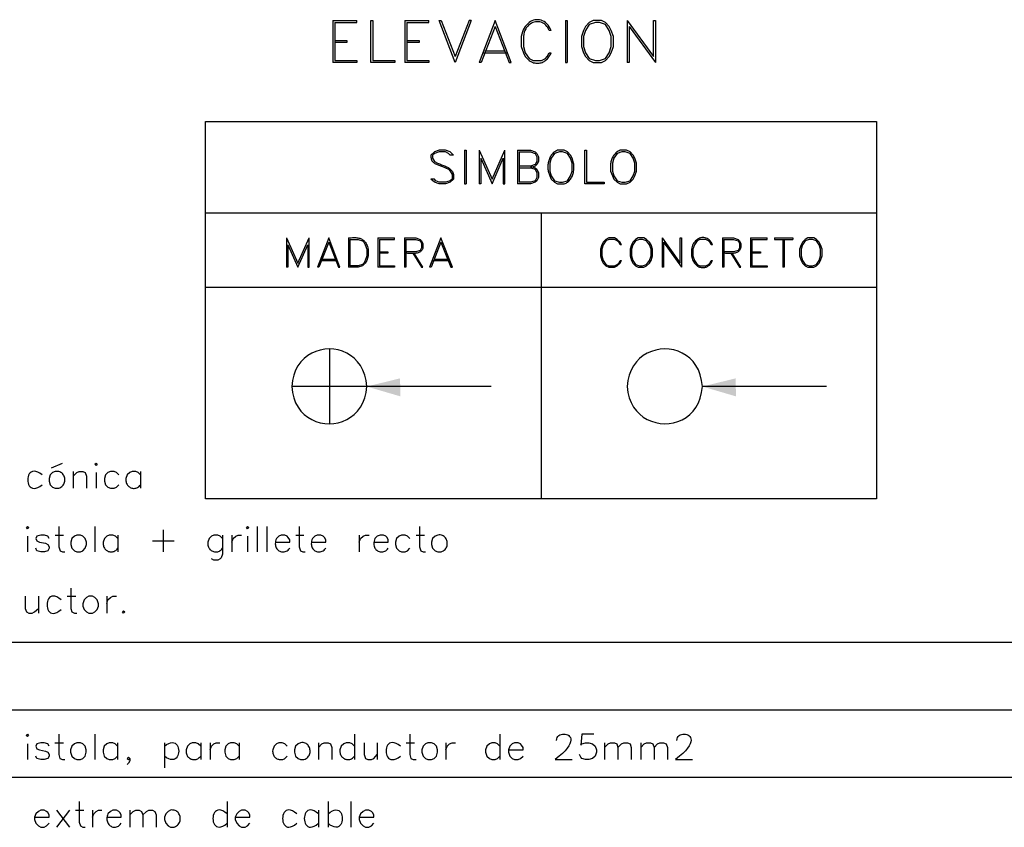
# Model space of a CAD drawing. Header units: millimetres. Extents: x 7 to 3083, y -677 to 294.
# Tile 118 of 256: x 719 to 781, y 93 to 144. Entities that reach past the tile are written whole.
import ezdxf

# ---------------------------------------------------------------- set-up
doc = ezdxf.new("R2010")
doc.units = ezdxf.units.MM
for name, color, linetype, lineweight in [('DGE_CONTORNOS', 7, 'Continuous', 0), ('DGE_DATOS', 7, 'Continuous', 0), ('DGE_RELLENO', 7, 'Continuous', 0)]:
    doc.layers.add(name, color=color, linetype=linetype, lineweight=lineweight)

# ---------------------------------------------------------------- blocks, each defined once
blk = doc.blocks.new('DGE_BT_003')
at = {"layer": 'DGE_RELLENO', "true_color": 0x000000}
for points in [[(102.9758, 121.4402), (102.997, 120.3184), (100.9015, 120.9322)], [(123.8885, 121.4402), (123.9097, 120.3184), (121.8142, 120.9322)]]:
    blk.add_hatch(color=18, dxfattribs=at).paths.add_polyline_path(points, flags=0)
at = {"layer": 'DGE_CONTORNOS', "lineweight": 25}
for points in [[(98.7848, 143.7287), (98.7848, 141.1041)], [(98.7848, 143.7287), (100.2877, 143.7287)], [(98.9118, 143.6017), (100.2877, 143.6017), (100.2877, 143.7287)], [(98.9118, 143.6017), (98.9118, 141.2311)], [(101.1555, 141.1041), (101.1555, 143.7287), (101.2825, 143.7287), (101.2825, 141.2311), (102.6583, 141.2311), (102.6583, 141.1041), (101.1555, 141.1041)], [(103.2722, 143.7287), (103.2722, 141.1041)], [(103.2722, 143.7287), (104.775, 143.7287)], [(103.3992, 143.6017), (104.775, 143.6017), (104.775, 143.7287)], [(103.3992, 143.6017), (103.3992, 141.2311)], [(106.4048, 141.1041), (105.41, 143.7287), (105.537, 143.7287), (106.4048, 141.4851)], [(107.3997, 143.7287), (107.2727, 143.7287), (106.4048, 141.4851)], [(107.3997, 143.7287), (106.4048, 141.1041)], [(108.9025, 143.7287), (107.9077, 141.1041)], [(108.9025, 143.3477), (109.7703, 141.1041), (109.8973, 141.1041), (108.9025, 143.7287)], [(112.395, 143.0937), (112.3374, 143.2198), (112.2723, 143.3327), (112.2006, 143.4323), (112.123, 143.519), (112.0403, 143.5928), (111.9532, 143.6538), (111.8627, 143.7022), (111.7693, 143.7382), (111.674, 143.7619), (111.5774, 143.7733), (111.4804, 143.7728), (111.3838, 143.7603), (111.2882, 143.7361), (111.1945, 143.7003), (111.1035, 143.653), (111.016, 143.5944), (110.9326, 143.5245), (110.8542, 143.4436), (110.7816, 143.3518), (110.7156, 143.2492), (110.6569, 143.136), (110.6062, 143.0123), (110.5645, 142.8782), (110.5323, 142.7339), (110.5323, 142.0989), (110.6593, 141.7179), (110.7652, 141.4851), (111.0192, 141.2311), (111.0888, 141.1878), (111.1585, 141.1513), (111.2282, 141.1213), (111.2977, 141.0976), (111.3669, 141.0801), (111.4355, 141.0687), (111.5035, 141.0632), (111.5706, 141.0634), (111.6367, 141.0691), (111.7016, 141.0803), (111.7652, 141.0968), (111.8273, 141.1183), (111.8878, 141.1448), (111.9463, 141.1761), (112.0029, 141.2121), (112.0574, 141.2525), (112.1094, 141.2972), (112.159, 141.346), (112.206, 141.3989), (112.2501, 141.4557), (112.2912, 141.5161), (112.3292, 141.58), (112.3638, 141.6473), (112.395, 141.7179)], [(112.395, 143.0937), (112.268, 143.0937), (112.2312, 143.1921), (112.1852, 143.2811), (112.1309, 143.3606), (112.0693, 143.4306), (112.0012, 143.4911), (111.9275, 143.542), (111.8492, 143.5831), (111.767, 143.6145), (111.6819, 143.636), (111.5947, 143.6477), (111.5064, 143.6494), (111.4179, 143.641), (111.33, 143.6226), (111.2436, 143.5939), (111.1596, 143.5551), (111.079, 143.5059), (111.0025, 143.4464), (110.9311, 143.3764), (110.8657, 143.296), (110.8072, 143.205), (110.7564, 143.1033), (110.7142, 142.991), (110.6815, 142.8678), (110.6593, 142.7339), (110.6593, 142.0989), (110.7652, 141.7179), (111.0192, 141.3581), (111.2732, 141.2311), (111.7812, 141.2311), (112.0352, 141.3581), (112.141, 141.4851), (112.268, 141.7179), (112.395, 141.7179)], [(113.284, 143.7287), (113.284, 141.1041), (113.3898, 141.1041)], [(113.284, 143.7287), (113.3898, 143.7287), (113.3898, 141.1041)], [(115.0197, 143.7287), (114.7657, 143.6017), (114.5328, 143.3477), (114.4058, 143.0937), (114.2788, 142.7339), (114.2788, 142.0989), (114.4058, 141.7179), (114.5328, 141.4851), (114.7657, 141.2311), (115.0197, 141.1041), (115.5277, 141.1041), (115.7817, 141.2311), (116.0145, 141.4851), (116.1415, 141.7179), (116.2685, 142.0989), (116.2685, 142.7339), (116.1415, 143.0937), (116.0145, 143.3477), (115.7817, 143.6017), (115.5277, 143.7287), (115.0197, 143.7287)], [(115.1467, 143.6017), (114.7657, 143.4747), (114.5328, 143.0937), (114.4058, 142.7339), (114.4058, 142.0989), (114.5328, 141.7179), (114.7657, 141.3581), (115.1467, 141.2311), (115.4007, 141.2311), (115.7817, 141.3581), (116.0145, 141.7179), (116.1415, 142.0989), (116.1415, 142.7339), (116.0145, 143.0937), (115.7817, 143.4747), (115.4007, 143.6017), (115.1467, 143.6017)], [(117.1363, 143.7287), (117.1363, 141.1041)], [(117.1363, 143.7287), (118.7662, 141.4851), (118.7662, 143.7287), (118.8932, 143.7287), (118.8932, 141.1041)], [(108.9025, 143.3477), (108.0347, 141.1041), (107.9077, 141.1041)], [(117.2633, 143.3477), (117.2633, 141.1041), (117.1363, 141.1041)], [(117.2633, 143.3477), (118.8932, 141.1041)], [(98.9118, 142.4799), (99.6527, 142.4799), (99.6527, 142.3529), (98.9118, 142.3529)], [(103.3992, 142.4799), (104.1612, 142.4799), (104.1612, 142.3529), (103.3992, 142.3529)], [(108.2675, 141.8449), (109.5163, 141.8449)], [(98.9118, 141.2311), (100.2877, 141.2311), (100.2877, 141.1041), (98.7848, 141.1041)], [(103.3992, 141.2311), (104.775, 141.2311), (104.775, 141.1041), (103.2722, 141.1041)], [(108.1617, 141.7179), (109.6433, 141.7179)], [(90.8473, 137.4422), (132.6727, 137.4422), (132.6727, 113.9472), (90.8473, 113.9472), (90.8473, 137.4422)], [(106.299, 135.3467), (106.1085, 135.5372), (105.8122, 135.6431), (105.41, 135.6431), (105.1137, 135.5372), (104.902, 135.3467), (104.897, 135.2736), (104.8986, 135.2068), (104.9065, 135.1459), (104.9202, 135.0907), (104.9393, 135.0406), (104.9635, 134.9952), (104.9924, 134.9543), (105.0255, 134.9173), (105.0625, 134.8839), (105.1029, 134.8536), (105.1464, 134.8262), (105.1926, 134.8012), (105.2411, 134.7781), (105.2915, 134.7566), (105.3434, 134.7364), (105.3964, 134.7169), (105.45, 134.6978), (105.504, 134.6788), (105.5579, 134.6593), (105.6113, 134.6391), (105.6638, 134.6177), (105.7151, 134.5947), (105.7647, 134.5697), (105.8122, 134.5424), (106.0027, 134.4577), (106.1085, 134.3519), (106.2143, 134.1402), (106.2143, 133.8439), (106.1085, 133.7381), (105.8122, 133.6534), (105.41, 133.6534), (105.1983, 133.7381), (105.1137, 133.8439), (104.902, 133.8439)], [(106.9975, 135.6431), (106.9975, 133.5476), (107.1033, 133.5476)], [(106.9975, 135.6431), (107.1033, 135.6431), (107.1033, 133.5476)], [(107.9077, 135.6431), (107.9077, 133.5476)], [(107.9077, 135.6431), (108.712, 133.8439), (109.4952, 135.6431)], [(108.712, 133.5476), (109.4105, 135.1562), (109.4105, 133.5476), (109.4952, 133.5476), (109.4952, 135.6431)], [(110.2995, 135.6431), (110.2995, 133.5476)], [(110.2995, 135.6431), (111.1038, 135.6431), (111.4002, 135.5372), (111.506, 135.4526), (111.6118, 135.2409), (111.6118, 134.9446), (111.506, 134.7541), (111.4002, 134.6482), (111.1038, 134.5424)], [(112.7972, 135.6431), (112.7344, 135.6171), (112.6755, 135.587), (112.6203, 135.553), (112.5687, 135.5153), (112.5208, 135.4741), (112.4764, 135.4297), (112.4354, 135.3823), (112.3978, 135.3322), (112.3636, 135.2796), (112.3326, 135.2247), (112.3048, 135.1678), (112.2802, 135.1091), (112.2586, 135.0489), (112.24, 134.9873), (112.2243, 134.9247), (112.2116, 134.8612), (112.2016, 134.7972), (112.1943, 134.7327), (112.1897, 134.6682), (112.1877, 134.6037), (112.1883, 134.5396), (112.1913, 134.4762), (112.1967, 134.4135), (112.2045, 134.3519), (112.3103, 134.0556), (112.395, 133.8439), (112.6067, 133.6534), (112.7972, 133.5476), (113.1993, 133.5476), (113.2623, 133.5697), (113.3215, 133.5968), (113.377, 133.6287), (113.4288, 133.665), (113.477, 133.7053), (113.5217, 133.7495), (113.5629, 133.7971), (113.6006, 133.848), (113.6351, 133.9016), (113.6662, 133.9579), (113.6941, 134.0163), (113.7188, 134.0767), (113.7405, 134.1387), (113.7591, 134.202), (113.7747, 134.2664), (113.7875, 134.3314), (113.7973, 134.3967), (113.8044, 134.4622), (113.8088, 134.5273), (113.8105, 134.592), (113.8096, 134.6557), (113.8062, 134.7183), (113.8003, 134.7794), (113.792, 134.8387), (113.7073, 135.1562), (113.6015, 135.3467), (113.411, 135.5372), (113.1993, 135.6431), (112.7972, 135.6431)], [(114.4905, 133.5476), (114.4905, 135.6431), (114.5963, 135.6431), (114.5963, 133.6534), (115.697, 133.6534), (115.697, 133.5476), (114.4905, 133.5476)], [(116.6918, 135.6431), (116.6291, 135.6171), (116.5702, 135.587), (116.515, 135.553), (116.4634, 135.5153), (116.4155, 135.4741), (116.371, 135.4298), (116.3301, 135.3824), (116.2925, 135.3323), (116.2582, 135.2797), (116.2273, 135.2248), (116.1995, 135.1679), (116.1748, 135.1093), (116.1533, 135.049), (116.1347, 134.9875), (116.119, 134.9248), (116.1062, 134.8614), (116.0962, 134.7973), (116.089, 134.7329), (116.0844, 134.6683), (116.0824, 134.6039), (116.083, 134.5397), (116.086, 134.4762), (116.0914, 134.4135), (116.0992, 134.3519), (116.205, 134.0556), (116.2897, 133.8439), (116.5013, 133.6534), (116.6918, 133.5476), (117.094, 133.5476), (117.3057, 133.6534), (117.4962, 133.8439), (117.602, 134.0556), (117.7078, 134.3519), (117.7078, 134.8387), (117.602, 135.1562), (117.4962, 135.3467), (117.3057, 135.5372), (117.094, 135.6431), (116.6918, 135.6431)], [(106.299, 135.3467), (106.1085, 135.3467), (106.0027, 135.4526), (105.8122, 135.5372), (105.41, 135.5372), (105.1137, 135.4526), (105.0078, 135.3467), (105.0078, 135.1562), (105.1137, 134.9446), (105.3042, 134.8387), (105.3665, 134.8154), (105.4298, 134.7925), (105.4936, 134.7698), (105.5576, 134.7469), (105.6214, 134.7237), (105.6846, 134.6997), (105.7469, 134.6748), (105.8079, 134.6487), (105.8671, 134.6211), (105.9243, 134.5917), (105.979, 134.5603), (106.031, 134.5266), (106.0797, 134.4904), (106.1249, 134.4513), (106.1662, 134.409), (106.2031, 134.3634), (106.2354, 134.3141), (106.2626, 134.2609), (106.2844, 134.2035), (106.3004, 134.1416), (106.3103, 134.075), (106.3135, 134.0033), (106.3099, 133.9264), (106.299, 133.8439), (106.1085, 133.6534), (105.8122, 133.5476), (105.41, 133.5476), (105.1137, 133.6534), (104.902, 133.8439)], [(108.0135, 135.1562), (108.0135, 133.5476), (107.9077, 133.5476)], [(108.0135, 135.1562), (108.712, 133.5476)], [(110.4053, 135.5372), (110.4053, 133.6534)], [(110.4053, 135.5372), (111.1038, 135.5372), (111.4002, 135.4526), (111.506, 135.2409), (111.506, 134.9446), (111.4002, 134.7541), (111.1038, 134.6482), (110.4053, 134.6482)], [(112.903, 135.5372), (112.6067, 135.4526), (112.395, 135.1562), (112.3103, 134.8387), (112.3103, 134.3519), (112.395, 134.0556), (112.6067, 133.7381), (112.903, 133.6534), (113.0935, 133.6534), (113.411, 133.7381), (113.6015, 134.0556), (113.7073, 134.3519), (113.7073, 134.8387), (113.6015, 135.1562), (113.411, 135.4526), (113.0935, 135.5372), (112.903, 135.5372)], [(116.7977, 135.5372), (116.5013, 135.4526), (116.2897, 135.1562), (116.205, 134.8387), (116.205, 134.3519), (116.2897, 134.0556), (116.5013, 133.7381), (116.7977, 133.6534), (117.0093, 133.6534), (117.3057, 133.7381), (117.4962, 134.0556), (117.602, 134.3519), (117.602, 134.8387), (117.4962, 135.1562), (117.3057, 135.4526), (117.0093, 135.5372), (116.7977, 135.5372)], [(111.1038, 134.6482), (111.4002, 134.5424), (111.506, 134.4577), (111.6118, 134.2461), (111.6118, 133.9497), (111.506, 133.7381), (111.4002, 133.6534), (111.1038, 133.5476), (110.2995, 133.5476)], [(110.4053, 134.5424), (111.1038, 134.5424), (111.4002, 134.4577), (111.506, 134.2461), (111.506, 133.9497), (111.4002, 133.7381), (111.1038, 133.6534), (110.4053, 133.6534)], [(90.8473, 131.7484), (132.6727, 131.7484)], [(111.76, 131.7484), (111.76, 113.9472)], [(95.9062, 130.1821), (95.9062, 128.3617)], [(95.9062, 130.1821), (96.6047, 128.6157), (97.3032, 130.1821)], [(96.6047, 128.3617), (97.2185, 129.7587), (97.2185, 128.3617), (97.3032, 128.3617), (97.3032, 130.1821)], [(98.5308, 130.1821), (97.8323, 128.3617)], [(98.5308, 129.9281), (99.1447, 128.3617), (99.2293, 128.3617), (98.5308, 130.1821)], [(99.7585, 130.1821), (99.843, 130.1906), (99.9244, 130.1973), (100.0026, 130.202), (100.0777, 130.2045), (100.1497, 130.2047), (100.2187, 130.2022), (100.2847, 130.1969), (100.3478, 130.1886), (100.4079, 130.1772), (100.4652, 130.1623), (100.5197, 130.1438), (100.5713, 130.1215), (100.6202, 130.0952), (100.6663, 130.0646), (100.7098, 130.0297), (100.7506, 129.9901), (100.7888, 129.9458), (100.8244, 129.8964), (100.8575, 129.8418), (100.8881, 129.7818), (100.9162, 129.7162), (100.9419, 129.6447), (100.9652, 129.5673), (100.9862, 129.4836), (100.9862, 129.0602), (100.9015, 128.7851), (100.7957, 128.6157), (100.6263, 128.4464), (100.3723, 128.3617), (99.7585, 128.3617)], [(99.7585, 130.1821), (99.7585, 128.3617)], [(99.8432, 130.0974), (99.8432, 128.4464)], [(99.8432, 130.0974), (100.3723, 130.0974), (100.6263, 130.0127), (100.711, 129.9281), (100.7957, 129.7587), (100.9015, 129.4836), (100.9015, 129.0602), (100.7957, 128.7851), (100.711, 128.6157), (100.6263, 128.5311), (100.3723, 128.4464), (99.8432, 128.4464)], [(101.6, 130.1821), (101.6, 128.3617)], [(101.6, 130.1821), (102.6372, 130.1821)], [(101.6847, 130.0974), (102.6372, 130.0974), (102.6372, 130.1821)], [(101.6847, 130.0974), (101.6847, 128.4464)], [(103.251, 130.1821), (103.251, 128.3617)], [(103.251, 130.1821), (103.9495, 130.1821), (104.2247, 130.0974), (104.3093, 130.0127), (104.394, 129.8434), (104.4034, 129.7583), (104.4052, 129.681), (104.3999, 129.6112), (104.3879, 129.5486), (104.3694, 129.4927), (104.3451, 129.4432), (104.3151, 129.3998), (104.28, 129.362), (104.2401, 129.3295), (104.1958, 129.3019), (104.1476, 129.2789), (104.0957, 129.2601), (104.0406, 129.2452), (103.9827, 129.2337), (103.9224, 129.2253), (103.8601, 129.2197), (103.7961, 129.2164), (103.7309, 129.2152), (103.6648, 129.2156), (103.5983, 129.2173), (103.5318, 129.2199), (103.4655, 129.223), (103.4, 129.2264), (103.3357, 129.2296)], [(103.3357, 130.0974), (103.3357, 128.3617), (103.251, 128.3617)], [(103.3357, 130.0974), (103.9495, 130.0974), (104.2247, 130.0127), (104.3093, 129.8434), (104.3093, 129.5682), (104.2247, 129.3989), (103.9495, 129.3142), (103.3357, 129.3142)], [(105.5158, 130.1821), (104.8173, 128.3617)], [(105.5158, 129.9281), (106.1297, 128.3617), (106.2355, 128.3617), (105.5158, 130.1821)], [(116.7765, 129.7587), (116.6918, 129.9281), (116.5013, 130.0974), (116.332, 130.1821), (115.9933, 130.1821), (115.8028, 130.0974), (115.6335, 129.9281), (115.5488, 129.7587), (115.4642, 129.4836), (115.4642, 129.0602), (115.5488, 128.7851), (115.6335, 128.6157), (115.8028, 128.4464), (115.9933, 128.3617), (116.332, 128.3617), (116.5013, 128.4464), (116.6918, 128.6157), (116.7765, 128.7851)], [(116.7765, 129.7587), (116.6918, 129.7587), (116.6072, 129.9281), (116.5013, 130.0127), (116.332, 130.0974), (115.9933, 130.0974), (115.8028, 130.0127), (115.6335, 129.7587), (115.5488, 129.4836), (115.5488, 129.0602), (115.6335, 128.7851), (115.8028, 128.5311), (115.9933, 128.4464), (116.332, 128.4464), (116.5013, 128.5311), (116.6072, 128.6157), (116.6918, 128.7851), (116.7765, 128.7851)], [(117.8137, 130.1821), (117.6443, 130.0974), (117.475, 129.9281), (117.3903, 129.7587), (117.3057, 129.4836), (117.3057, 129.0602), (117.3903, 128.7851), (117.475, 128.6157), (117.6443, 128.4464), (117.8137, 128.3617), (118.1735, 128.3617), (118.3428, 128.4464), (118.5122, 128.6157), (118.618, 128.7851), (118.7027, 129.0602), (118.7027, 129.4836), (118.618, 129.7587), (118.5122, 129.9281), (118.3428, 130.0974), (118.1735, 130.1821), (117.8137, 130.1821)], [(117.8983, 130.0974), (117.6443, 130.0127), (117.475, 129.7587), (117.3903, 129.4836), (117.3903, 129.0602), (117.475, 128.7851), (117.6443, 128.5311), (117.8983, 128.4464), (118.0888, 128.4464), (118.3428, 128.5311), (118.5122, 128.7851), (118.618, 129.0602), (118.618, 129.4836), (118.5122, 129.7587), (118.3428, 130.0127), (118.0888, 130.0974), (117.8983, 130.0974)], [(119.3165, 130.1821), (119.3165, 128.3617)], [(119.3165, 130.1821), (120.4383, 128.6157), (120.4383, 130.1821), (120.523, 130.1821), (120.523, 128.3617)], [(122.4492, 129.7587), (122.405, 129.8502), (122.3557, 129.9307), (122.3018, 130.0003), (122.2439, 130.0595), (122.1826, 130.1084), (122.1185, 130.1475), (122.0521, 130.1769), (121.984, 130.197), (121.9148, 130.208), (121.8451, 130.2102), (121.7754, 130.204), (121.7064, 130.1896), (121.6385, 130.1673), (121.5725, 130.1374), (121.5088, 130.1002), (121.448, 130.0559), (121.3907, 130.0049), (121.3376, 129.9475), (121.2891, 129.8839), (121.2458, 129.8144), (121.2084, 129.7394), (121.1774, 129.659), (121.1533, 129.5736), (121.1368, 129.4836), (121.1368, 129.0602), (121.2215, 128.7851), (121.3273, 128.6157), (121.4967, 128.4464), (121.5423, 128.4171), (121.5888, 128.3924), (121.6359, 128.3721), (121.6834, 128.3563), (121.7313, 128.3447), (121.7792, 128.3373), (121.827, 128.3339), (121.8746, 128.3344), (121.9217, 128.3388), (121.9682, 128.3469), (122.0139, 128.3585), (122.0585, 128.3736), (122.102, 128.3921), (122.1441, 128.4138), (122.1846, 128.4387), (122.2234, 128.4666), (122.2603, 128.4974), (122.295, 128.531), (122.3275, 128.5673), (122.3575, 128.6062), (122.3849, 128.6475), (122.4094, 128.6911), (122.4309, 128.737), (122.4492, 128.7851)], [(122.4492, 129.7587), (122.3645, 129.7587), (122.2798, 129.9281), (122.1952, 130.0127), (122.0258, 130.0974), (121.666, 130.0974), (121.4967, 130.0127), (121.3273, 129.7587), (121.2215, 129.4836), (121.2215, 129.0602), (121.3273, 128.7851), (121.4967, 128.5311), (121.666, 128.4464), (122.0258, 128.4464), (122.1952, 128.5311), (122.2798, 128.6157), (122.3645, 128.7851), (122.4492, 128.7851)], [(123.063, 130.1821), (123.063, 128.3617)], [(123.063, 130.1821), (123.7615, 130.1821), (124.0367, 130.0974), (124.1213, 130.0127), (124.206, 129.8434), (124.2154, 129.7583), (124.2172, 129.681), (124.2119, 129.6112), (124.1998, 129.5486), (124.1814, 129.4927), (124.1571, 129.4432), (124.1271, 129.3998), (124.092, 129.362), (124.0521, 129.3295), (124.0078, 129.3019), (123.9596, 129.2789), (123.9077, 129.2601), (123.8526, 129.2452), (123.7947, 129.2337), (123.7344, 129.2253), (123.672, 129.2197), (123.6081, 129.2164), (123.5429, 129.2152), (123.4768, 129.2156), (123.4103, 129.2173), (123.3437, 129.2199), (123.2775, 129.223), (123.212, 129.2264), (123.1477, 129.2296)], [(123.1477, 130.0974), (123.1477, 128.3617), (123.063, 128.3617)], [(123.1477, 130.0974), (123.7615, 130.0974), (124.0367, 130.0127), (124.1213, 129.8434), (124.1213, 129.5682), (124.0367, 129.3989), (123.7615, 129.3142), (123.1477, 129.3142)], [(124.8198, 130.1821), (124.8198, 128.3617)], [(124.8198, 130.1821), (125.857, 130.1821)], [(124.9045, 130.0974), (125.857, 130.0974), (125.857, 130.1821)], [(124.9045, 130.0974), (124.9045, 128.4464)], [(126.3015, 130.1821), (127.4445, 130.1821), (127.4445, 130.0974)], [(126.3015, 130.1821), (126.3015, 130.0974), (127.4445, 130.0974)], [(126.8307, 130.0974), (126.8307, 128.3617)], [(126.9153, 130.0974), (126.9153, 128.3617), (126.8307, 128.3617)], [(128.397, 130.1821), (128.2277, 130.0974), (128.0583, 129.9281), (127.9737, 129.7587), (127.8678, 129.4836), (127.8678, 129.0602), (127.9737, 128.7851), (128.0583, 128.6157), (128.2277, 128.4464), (128.397, 128.3617), (128.7568, 128.3617), (128.9262, 128.4464), (129.0955, 128.6157), (129.1802, 128.7851), (129.286, 129.0602), (129.286, 129.4836), (129.1802, 129.7587), (129.0955, 129.9281), (128.9262, 130.0974), (128.7568, 130.1821), (128.397, 130.1821)], [(128.4817, 130.0974), (128.2277, 130.0127), (128.0583, 129.7587), (127.9737, 129.4836), (127.9737, 129.0602), (128.0583, 128.7851), (128.2277, 128.5311), (128.4817, 128.4464), (128.6722, 128.4464), (128.9262, 128.5311), (129.0955, 128.7851), (129.1802, 129.0602), (129.1802, 129.4836), (129.0955, 129.7587), (128.9262, 130.0127), (128.6722, 130.0974), (128.4817, 130.0974)], [(95.9908, 129.7587), (95.9908, 128.3617), (95.9062, 128.3617)], [(95.9908, 129.7587), (96.6047, 128.3617)], [(98.5308, 129.9281), (97.917, 128.3617), (97.8323, 128.3617)], [(105.5158, 129.9281), (104.9232, 128.3617), (104.8173, 128.3617)], [(119.4012, 129.9281), (119.4012, 128.3617), (119.3165, 128.3617)], [(119.4012, 129.9281), (120.523, 128.3617)], [(98.0863, 128.8697), (98.9753, 128.8697)], [(101.6847, 129.3142), (102.2138, 129.3142), (102.2138, 129.2296), (101.6847, 129.2296)], [(103.7802, 129.2296), (104.3093, 128.3617), (104.394, 128.3617), (103.8648, 129.2296)], [(105.0925, 128.8697), (105.9603, 128.8697)], [(123.5922, 129.2296), (124.1213, 128.3617), (124.206, 128.3617), (123.6768, 129.2296)], [(124.9045, 129.3142), (125.4337, 129.3142), (125.4337, 129.2296), (124.9045, 129.2296)], [(98.0017, 128.7851), (99.06, 128.7851)], [(101.6847, 128.4464), (102.6372, 128.4464), (102.6372, 128.3617), (101.6, 128.3617)], [(105.0078, 128.7851), (106.045, 128.7851)], [(124.9045, 128.4464), (125.857, 128.4464), (125.857, 128.3617), (124.8198, 128.3617)], [(90.8473, 127.1129), (132.6727, 127.1129)], [(100.9015, 120.9322), (100.8596, 121.307), (100.7778, 121.649), (100.6596, 121.9582), (100.5088, 122.2346), (100.3289, 122.4784), (100.1236, 122.6894), (99.8965, 122.8678), (99.6513, 123.0136), (99.3915, 123.1268), (99.1208, 123.2074), (98.8429, 123.2555), (98.5614, 123.271), (98.2799, 123.2541), (98.002, 123.2047), (97.7315, 123.1229), (97.4718, 123.0087), (97.2267, 122.8621), (96.9998, 122.6832), (96.7947, 122.472), (96.615, 122.2285), (96.4645, 121.9527), (96.3466, 121.6447), (96.2652, 121.3046), (96.2237, 120.9322), (96.266, 120.5633), (96.3481, 120.2263), (96.4663, 119.9211), (96.6171, 119.6479), (96.7968, 119.4066), (97.0019, 119.1973), (97.2286, 119.0201), (97.4734, 118.8748), (97.7328, 118.7617), (98.0029, 118.6806), (98.2803, 118.6317), (98.5614, 118.6149), (98.8425, 118.6303), (99.1199, 118.6779), (99.3902, 118.7578), (99.6496, 118.8699), (99.8946, 119.0143), (100.1215, 119.1911), (100.3268, 119.4002), (100.5068, 119.6417), (100.6578, 119.9156), (100.7764, 120.222), (100.8588, 120.5609), (100.9015, 120.9322)], [(98.5732, 123.2817), (98.5732, 118.6039)], [(129.5612, 120.9322), (121.8142, 120.9322), (121.7712, 121.3097), (121.6884, 121.6537), (121.5693, 121.9643), (121.4177, 122.2415), (121.2372, 122.4854), (121.0313, 122.6962), (120.8037, 122.874), (120.558, 123.0188), (120.298, 123.1307), (120.0271, 123.2099), (119.7491, 123.2564), (119.4676, 123.2703), (119.1861, 123.2518), (118.9085, 123.2009), (118.6381, 123.1177), (118.3788, 123.0023), (118.1341, 122.8549), (117.9077, 122.6754), (117.7032, 122.464), (117.5242, 122.2209), (117.3744, 121.946), (117.2574, 121.6396), (117.1768, 121.3016), (117.1363, 120.9322), (117.1777, 120.5662), (117.2588, 120.2313), (117.3763, 119.9276), (117.5263, 119.6553), (117.7054, 119.4143), (117.9098, 119.2049), (118.136, 119.0271), (118.3805, 118.881), (118.6394, 118.7667), (118.9094, 118.6843), (119.1866, 118.6339), (119.4676, 118.6155), (119.7487, 118.6294), (120.0262, 118.6755), (120.2967, 118.7539), (120.5564, 118.8649), (120.8018, 119.0084), (121.0292, 119.1845), (121.235, 119.3934), (121.4157, 119.6351), (121.5675, 119.9097), (121.687, 120.2174), (121.7704, 120.5582), (121.8142, 120.9322)], [(108.6485, 120.9322), (96.2237, 120.9322)], [(81.2588, 115.8734), (81.9362, 116.1697)], [(83.947, 116.1062), (84.0317, 116.1697), (84.0952, 116.1062), (84.0317, 116.0216), (83.947, 116.1062)], [(80.6662, 115.4289), (80.5235, 115.5325), (80.3932, 115.6025), (80.2754, 115.6418), (80.1699, 115.6535), (80.0769, 115.6407), (79.9962, 115.6064), (79.928, 115.5538), (79.8722, 115.4858), (79.8288, 115.4056), (79.7977, 115.3161), (79.7791, 115.2206), (79.7729, 115.122), (79.7791, 115.0233), (79.7977, 114.9278), (79.8288, 114.8384), (79.8722, 114.7581), (79.928, 114.6902), (79.9962, 114.6375), (80.0769, 114.6033), (80.1699, 114.5904), (80.2754, 114.6022), (80.3932, 114.6414), (80.5235, 114.7114), (80.6662, 114.815)], [(81.4917, 115.6406), (81.3223, 115.5771), (81.1742, 115.4289), (81.1107, 115.1961), (81.1107, 115.0479), (81.1742, 114.815), (81.3223, 114.6669), (81.4917, 114.6034), (81.7033, 114.6034), (81.777, 114.6293), (81.8425, 114.6628), (81.8999, 114.7029), (81.9494, 114.749), (81.9911, 114.8001), (82.0253, 114.8555), (82.0519, 114.9143), (82.0712, 114.9758), (82.0832, 115.039), (82.0882, 115.1031), (82.0862, 115.1674), (82.0775, 115.231), (82.062, 115.293), (82.0401, 115.3528), (82.0117, 115.4094), (81.9771, 115.462), (81.9364, 115.5098), (81.8897, 115.5519), (81.8371, 115.5876), (81.7789, 115.6161), (81.7151, 115.6364), (81.6459, 115.6478), (81.5713, 115.6495), (81.4917, 115.6406)], [(82.6135, 115.6406), (82.6135, 114.6034)], [(82.6135, 115.3442), (82.8252, 115.5771), (82.9733, 115.6406), (83.2062, 115.6406), (83.3543, 115.5771), (83.439, 115.3442), (83.439, 114.6034)], [(84.0317, 115.5771), (84.0317, 114.6034)], [(85.4498, 115.4289), (85.3017, 115.5771), (85.1535, 115.6406), (84.9207, 115.6406), (84.7725, 115.5771), (84.6243, 115.4289), (84.5608, 115.1961), (84.5608, 115.0479), (84.6243, 114.815), (84.7725, 114.6669), (84.9207, 114.6034), (85.1535, 114.6034), (85.3017, 114.6669), (85.4498, 114.815)], [(86.8045, 115.4289), (86.6563, 115.5771), (86.5082, 115.6406), (86.2753, 115.6406), (86.1272, 115.5771), (85.979, 115.4289), (85.8943, 115.1961), (85.8895, 115.1291), (85.8917, 115.065), (85.9005, 115.004), (85.9155, 114.9462), (85.9361, 114.892), (85.962, 114.8414), (85.9926, 114.7949), (86.0276, 114.7524), (86.0664, 114.7143), (86.1087, 114.6809), (86.1539, 114.6522), (86.2016, 114.6285), (86.2514, 114.6101), (86.3028, 114.5971), (86.3553, 114.5898), (86.4085, 114.5884), (86.462, 114.5931), (86.5152, 114.6041), (86.5677, 114.6217), (86.6192, 114.646), (86.669, 114.6772), (86.7168, 114.7157), (86.7621, 114.7616), (86.8045, 114.815)], [(86.8045, 115.6406), (86.8045, 114.6034)], [(79.6925, 112.1481), (79.756, 112.2115), (79.8407, 112.1481), (79.756, 112.0634), (79.6925, 112.1481)], [(81.1107, 111.4707), (81.026, 111.6189), (80.8143, 111.6824), (80.5815, 111.6824), (80.3487, 111.6189), (80.2852, 111.4707), (80.3487, 111.3226), (80.4968, 111.2379), (80.8778, 111.1744), (81.026, 111.0897), (81.1107, 110.9415), (81.1107, 110.8569), (81.026, 110.7087), (80.8143, 110.6452), (80.5815, 110.6452), (80.3487, 110.7087), (80.2852, 110.8569)], [(81.4917, 111.6824), (81.9997, 111.6824)], [(81.7033, 112.2115), (81.7033, 110.9415), (81.788, 110.7087), (81.9362, 110.6452), (82.0843, 110.6452)], [(82.8252, 111.6824), (82.677, 111.6189), (82.5288, 111.4707), (82.4653, 111.2379), (82.4653, 111.0897), (82.5288, 110.8569), (82.677, 110.7087), (82.8252, 110.6452), (83.058, 110.6452), (83.2062, 110.7087), (83.3543, 110.8569), (83.439, 111.0897), (83.439, 111.2379), (83.3543, 111.4707), (83.2062, 111.6189), (83.058, 111.6824), (82.8252, 111.6824)], [(83.947, 112.2115), (83.947, 110.6452)], [(85.3863, 111.4707), (85.2382, 111.6189), (85.0688, 111.6824), (84.8572, 111.6824), (84.709, 111.6189), (84.5608, 111.4707), (84.4762, 111.2379), (84.4719, 111.1686), (84.4747, 111.1028), (84.4841, 111.0405), (84.4996, 110.982), (84.5207, 110.9274), (84.5471, 110.8768), (84.5782, 110.8306), (84.6136, 110.7887), (84.6528, 110.7514), (84.6954, 110.7189), (84.7409, 110.6913), (84.7888, 110.6688), (84.8387, 110.6515), (84.8901, 110.6397), (84.9425, 110.6335), (84.9956, 110.633), (85.0488, 110.6385), (85.1017, 110.65), (85.1538, 110.6678), (85.2046, 110.6921), (85.2538, 110.723), (85.3007, 110.7606), (85.3451, 110.8052), (85.3863, 110.8569)], [(85.3863, 111.6824), (85.3863, 110.6452)], [(88.2227, 111.9999), (88.2227, 110.6452)], [(91.9057, 111.4707), (91.7575, 111.6189), (91.6093, 111.6824), (91.3765, 111.6824), (91.2283, 111.6189), (91.0802, 111.4707), (90.9955, 111.2379), (90.9907, 111.1709), (90.9929, 111.1068), (91.0017, 111.0458), (91.0166, 110.9881), (91.0373, 110.9338), (91.0632, 110.8833), (91.0938, 110.8367), (91.1288, 110.7942), (91.1676, 110.7562), (91.2099, 110.7227), (91.2551, 110.694), (91.3028, 110.6704), (91.3526, 110.6519), (91.404, 110.639), (91.4565, 110.6317), (91.5097, 110.6302), (91.5631, 110.6349), (91.6164, 110.6459), (91.6689, 110.6635), (91.7203, 110.6878), (91.7702, 110.7191), (91.818, 110.7575), (91.8633, 110.8034), (91.9057, 110.8569)], [(91.9057, 111.6824), (91.9057, 110.497), (91.821, 110.2642), (91.7575, 110.2007), (91.6093, 110.1161), (91.3765, 110.1161), (91.2283, 110.2007)], [(92.4983, 111.6824), (92.4983, 110.6452)], [(92.4983, 111.2379), (92.583, 111.4707), (92.7312, 111.6189), (92.8793, 111.6824), (93.091, 111.6824)], [(93.4085, 112.1481), (93.472, 112.2115), (93.5567, 112.1481), (93.472, 112.0634), (93.4085, 112.1481)], [(94.0647, 112.2115), (94.0647, 110.6452)], [(94.6785, 112.2115), (94.6785, 110.6452)], [(95.2077, 111.2379), (96.0967, 111.2379), (96.0967, 111.3861), (96.012, 111.5342), (95.9485, 111.6189), (95.8003, 111.6824), (95.5675, 111.6824), (95.4193, 111.6189), (95.2712, 111.4707), (95.2387, 111.3835), (95.2165, 111.2996), (95.2039, 111.2194), (95.2004, 111.143), (95.2053, 111.0707), (95.2179, 111.0029), (95.2378, 110.9398), (95.2643, 110.8817), (95.2969, 110.8289), (95.3348, 110.7816), (95.3775, 110.7401), (95.4245, 110.7048), (95.475, 110.6758), (95.5286, 110.6534), (95.5845, 110.638), (95.6423, 110.6298), (95.7012, 110.629), (95.7608, 110.6361), (95.8203, 110.6512), (95.8792, 110.6746), (95.9369, 110.7066), (95.9928, 110.7474), (96.0462, 110.7974), (96.0967, 110.8569)], [(96.4777, 111.6824), (96.9857, 111.6824)], [(96.6893, 112.2115), (96.6893, 110.9415), (96.774, 110.7087), (96.9222, 110.6452), (97.0703, 110.6452)], [(97.4513, 111.2379), (98.3403, 111.2379), (98.3403, 111.3861), (98.2768, 111.5342), (98.1922, 111.6189), (98.044, 111.6824), (97.8112, 111.6824), (97.663, 111.6189), (97.5148, 111.4707), (97.4824, 111.3835), (97.4602, 111.2996), (97.4476, 111.2194), (97.4441, 111.143), (97.4489, 111.0707), (97.4616, 111.0029), (97.4815, 110.9398), (97.508, 110.8817), (97.5405, 110.8289), (97.5785, 110.7816), (97.6212, 110.7401), (97.6682, 110.7048), (97.7187, 110.6758), (97.7723, 110.6534), (97.8282, 110.638), (97.886, 110.6298), (97.9449, 110.629), (98.0044, 110.6361), (98.064, 110.6512), (98.1229, 110.6746), (98.1806, 110.7066), (98.2364, 110.7474), (98.2899, 110.7974), (98.3403, 110.8569)], [(100.4358, 111.6824), (100.4358, 110.6452)], [(100.4358, 111.2379), (100.5205, 111.4707), (100.6687, 111.6189), (100.8168, 111.6824), (101.0497, 111.6824)], [(101.346, 111.2379), (102.235, 111.2379), (102.235, 111.3861), (102.1715, 111.5342), (102.0868, 111.6189), (101.9387, 111.6824), (101.727, 111.6824), (101.5577, 111.6189), (101.4095, 111.4707), (101.3767, 111.3817), (101.3543, 111.2965), (101.3417, 111.2152), (101.3384, 111.1382), (101.3436, 111.0657), (101.3568, 110.9978), (101.3773, 110.935), (101.4045, 110.8773), (101.4377, 110.825), (101.4764, 110.7785), (101.5198, 110.7378), (101.5675, 110.7033), (101.6186, 110.6752), (101.6727, 110.6537), (101.729, 110.6391), (101.7871, 110.6317), (101.8461, 110.6315), (101.9055, 110.639), (101.9647, 110.6543), (102.023, 110.6777), (102.0798, 110.7094), (102.1345, 110.7497), (102.1864, 110.7988), (102.235, 110.8569)], [(103.5897, 111.4707), (103.4415, 111.6189), (103.2933, 111.6824), (103.0605, 111.6824), (102.9123, 111.6189), (102.7642, 111.4707), (102.7007, 111.2379), (102.7007, 111.0897), (102.7642, 110.8569), (102.9123, 110.7087), (103.0605, 110.6452), (103.2933, 110.6452), (103.4415, 110.7087), (103.5897, 110.8569)], [(103.9707, 111.6824), (104.4998, 111.6824)], [(104.1823, 112.2115), (104.1823, 110.9415), (104.267, 110.7087), (104.4152, 110.6452), (104.5633, 110.6452)], [(105.3253, 111.6824), (105.156, 111.6189), (105.0078, 111.4707), (104.9443, 111.2379), (104.9443, 111.0897), (105.0078, 110.8569), (105.156, 110.7087), (105.3253, 110.6452), (105.537, 110.6452), (105.6107, 110.6711), (105.6761, 110.7046), (105.7335, 110.7448), (105.7831, 110.7908), (105.8248, 110.842), (105.8589, 110.8974), (105.8856, 110.9562), (105.9048, 111.0176), (105.9169, 111.0808), (105.9219, 111.1449), (105.9199, 111.2092), (105.9111, 111.2728), (105.8957, 111.3349), (105.8737, 111.3946), (105.8454, 111.4512), (105.8108, 111.5038), (105.77, 111.5516), (105.7233, 111.5937), (105.6708, 111.6294), (105.6126, 111.6579), (105.5487, 111.6782), (105.4795, 111.6896), (105.405, 111.6913), (105.3253, 111.6824)], [(79.756, 111.6189), (79.756, 110.6452)], [(87.5453, 111.3226), (88.9, 111.3226)], [(93.472, 111.6189), (93.472, 110.6452)], [(82.4653, 108.3804), (82.4653, 107.1104), (82.5288, 106.8987), (82.677, 106.8141), (82.8252, 106.8141)], [(79.6078, 107.8724), (79.6078, 107.1104), (79.6925, 106.8987), (79.8407, 106.8141), (80.0523, 106.8141), (80.2005, 106.8987), (80.4333, 107.1104)], [(80.4333, 107.8724), (80.4333, 106.8141)], [(81.8515, 107.6396), (81.712, 107.7508), (81.5846, 107.8266), (81.4693, 107.8702), (81.3661, 107.8848), (81.275, 107.8735), (81.196, 107.8397), (81.1291, 107.7865), (81.0743, 107.7172), (81.0316, 107.6351), (81.0011, 107.5432), (80.9828, 107.4449), (80.9765, 107.3434), (80.9824, 107.2418), (81.0005, 107.1435), (81.0308, 107.0516), (81.0732, 106.9694), (81.1278, 106.9001), (81.1946, 106.8469), (81.2735, 106.8131), (81.3647, 106.8018), (81.4681, 106.8163), (81.5837, 106.8599), (81.7115, 106.9357), (81.8515, 107.0469)], [(82.2325, 107.8724), (82.7617, 107.8724)], [(83.5872, 107.8724), (83.439, 107.7877), (83.2908, 107.6396), (83.2062, 107.4067), (83.2062, 107.2586), (83.2908, 107.0469), (83.439, 106.8987), (83.5872, 106.8141), (83.7988, 106.8141), (83.947, 106.8987), (84.0952, 107.0469), (84.1798, 107.2586), (84.1798, 107.4067), (84.0952, 107.6396), (83.947, 107.7877), (83.7988, 107.8724), (83.5872, 107.8724)], [(84.709, 107.8724), (84.709, 106.8141)], [(84.709, 107.4067), (84.7725, 107.6396), (84.9207, 107.7877), (85.0688, 107.8724), (85.3017, 107.8724)], [(85.7462, 106.9622), (85.8308, 106.8987), (85.7462, 106.8141), (85.6827, 106.8987), (85.7462, 106.9622)], [(23.622, 105.0149), (201.9935, 105.0149)], [(23.622, 100.8027), (201.9935, 100.8027)], [(79.6713, 99.1941), (79.756, 99.2787), (79.8195, 99.1941), (79.756, 99.1306), (79.6713, 99.1941)], [(81.7033, 99.2787), (81.7033, 98.0087), (81.7668, 97.7759), (81.9362, 97.7124), (82.0843, 97.7124)], [(83.947, 99.2787), (83.947, 97.7124)], [(100.1395, 99.2787), (100.1395, 97.7124)], [(103.5897, 99.2787), (103.5897, 98.0087), (103.6532, 97.7759), (103.8013, 97.7124), (103.9707, 97.7124)], [(109.1988, 99.2787), (109.1988, 97.7124)], [(112.7337, 98.8977), (112.7425, 98.99), (112.7703, 99.0702), (112.8143, 99.1382), (112.8718, 99.194), (112.94, 99.2376), (113.0163, 99.269), (113.0978, 99.2881), (113.1819, 99.2949), (113.2658, 99.2894), (113.3468, 99.2715), (113.4222, 99.2413), (113.4892, 99.1987), (113.5451, 99.1437), (113.5873, 99.0762), (113.6129, 98.9963), (113.6192, 98.9039), (113.6036, 98.799), (113.5632, 98.6816), (113.4954, 98.5516), (113.3974, 98.409), (113.2664, 98.2538), (113.0999, 98.086), (112.895, 97.9055), (112.649, 97.7124), (113.7073, 97.7124)], [(115.062, 99.2787), (114.3, 99.2787), (114.2365, 98.6014), (114.3, 98.6861), (114.5328, 98.7496), (114.7445, 98.7496), (114.9773, 98.6861), (115.1255, 98.5379), (115.2102, 98.3051), (115.2102, 98.1569), (115.1255, 97.924), (114.9773, 97.7759), (114.7445, 97.7124), (114.5328, 97.7124), (114.3, 97.7759), (114.2365, 97.8606), (114.1518, 98.0087)], [(120.2267, 98.8977), (120.2355, 98.99), (120.2633, 99.0702), (120.3073, 99.1382), (120.3648, 99.194), (120.433, 99.2376), (120.5093, 99.269), (120.5908, 99.2881), (120.6748, 99.2949), (120.7588, 99.2894), (120.8398, 99.2715), (120.9152, 99.2413), (120.9822, 99.1987), (121.0381, 99.1437), (121.0803, 99.0762), (121.1059, 98.9963), (121.1122, 98.9039), (121.0966, 98.799), (121.0562, 98.6816), (120.9884, 98.5516), (120.8904, 98.409), (120.7594, 98.2538), (120.5929, 98.086), (120.388, 97.9055), (120.142, 97.7124), (121.2003, 97.7124)], [(79.756, 98.6861), (79.756, 97.7124)], [(81.1107, 98.5379), (81.026, 98.6861), (80.7932, 98.7496), (80.5815, 98.7496), (80.3487, 98.6861), (80.2852, 98.5379), (80.3487, 98.3685), (80.4968, 98.3051), (80.8778, 98.2204), (81.026, 98.1569), (81.1107, 98.0087), (81.1107, 97.924), (81.026, 97.7759), (80.7932, 97.7124), (80.5815, 97.7124), (80.3487, 97.7759), (80.2852, 97.924)], [(81.4705, 98.7496), (81.9997, 98.7496)], [(82.8252, 98.7496), (82.677, 98.6861), (82.5288, 98.5379), (82.4442, 98.3051), (82.4442, 98.1569), (82.5288, 97.924), (82.677, 97.7759), (82.8252, 97.7124), (83.058, 97.7124), (83.2062, 97.7759), (83.3543, 97.924), (83.4178, 98.1569), (83.4178, 98.3051), (83.3543, 98.5379), (83.2062, 98.6861), (83.058, 98.7496), (82.8252, 98.7496)], [(85.3652, 98.5379), (85.217, 98.6861), (85.0688, 98.7496), (84.8572, 98.7496), (84.709, 98.6861), (84.5397, 98.5379), (84.4762, 98.3051), (84.4762, 98.1569), (84.5397, 97.924), (84.709, 97.7759), (84.8572, 97.7124), (85.0688, 97.7124), (85.217, 97.7759), (85.3652, 97.924)], [(85.3652, 98.7496), (85.3652, 97.7124)], [(88.2862, 98.5379), (88.4288, 98.6415), (88.559, 98.7115), (88.6768, 98.7508), (88.7823, 98.7625), (88.8753, 98.7497), (88.9559, 98.7154), (89.0241, 98.6628), (89.0799, 98.5948), (89.1233, 98.5146), (89.1543, 98.4251), (89.1729, 98.3296), (89.1791, 98.231), (89.1729, 98.1323), (89.1543, 98.0368), (89.1233, 97.9474), (89.0799, 97.8671), (89.0241, 97.7992), (88.9559, 97.7465), (88.8753, 97.7122), (88.7823, 97.6994), (88.6768, 97.7112), (88.559, 97.7504), (88.4288, 97.8204), (88.2862, 97.924)], [(88.2862, 98.7496), (88.2862, 97.1832)], [(90.551, 98.5379), (90.4028, 98.6861), (90.2547, 98.7496), (90.0218, 98.7496), (89.8737, 98.6861), (89.7255, 98.5379), (89.6408, 98.3051), (89.636, 98.2381), (89.6382, 98.174), (89.647, 98.113), (89.662, 98.0552), (89.6826, 98.001), (89.7085, 97.9504), (89.7391, 97.9039), (89.7741, 97.8614), (89.8129, 97.8233), (89.8552, 97.7899), (89.9004, 97.7612), (89.9481, 97.7375), (89.9979, 97.7191), (90.0493, 97.7061), (90.1018, 97.6988), (90.155, 97.6974), (90.2085, 97.7021), (90.2617, 97.7131), (90.3142, 97.7307), (90.3657, 97.755), (90.4155, 97.7862), (90.4633, 97.8247), (90.5086, 97.8706), (90.551, 97.924)], [(90.551, 98.7496), (90.551, 97.7124)], [(91.1437, 98.7496), (91.1437, 97.7124)], [(91.1437, 98.3051), (91.2283, 98.5379), (91.3765, 98.6861), (91.5247, 98.7496), (91.7363, 98.7496)], [(92.9428, 98.5379), (92.7947, 98.6861), (92.6465, 98.7496), (92.4137, 98.7496), (92.2655, 98.6861), (92.1173, 98.5379), (92.0538, 98.3051), (92.0538, 98.1569), (92.1173, 97.924), (92.2655, 97.7759), (92.4137, 97.7124), (92.6465, 97.7124), (92.7947, 97.7759), (92.9428, 97.924)], [(92.9428, 98.7496), (92.9428, 97.7124)], [(95.9485, 98.5379), (95.8003, 98.6861), (95.631, 98.7496), (95.4193, 98.7496), (95.2712, 98.6861), (95.123, 98.5379), (95.0383, 98.3051), (95.0341, 98.2358), (95.0369, 98.1699), (95.0462, 98.1077), (95.0617, 98.0491), (95.0829, 97.9945), (95.1093, 97.944), (95.1404, 97.8977), (95.1758, 97.8558), (95.215, 97.8185), (95.2575, 97.7859), (95.303, 97.7583), (95.3509, 97.7358), (95.4008, 97.7185), (95.4522, 97.7067), (95.5047, 97.7005), (95.5578, 97.7), (95.611, 97.7055), (95.6639, 97.717), (95.716, 97.7349), (95.7668, 97.7591), (95.8159, 97.79), (95.8629, 97.8277), (95.9073, 97.8723), (95.9485, 97.924)], [(96.774, 98.7496), (96.6258, 98.6861), (96.4565, 98.5379), (96.393, 98.3051), (96.393, 98.1569), (96.4565, 97.924), (96.6258, 97.7759), (96.774, 97.7124), (96.9857, 97.7124), (97.0593, 97.7383), (97.1248, 97.7718), (97.1822, 97.8119), (97.2317, 97.858), (97.2735, 97.9091), (97.3076, 97.9645), (97.3342, 98.0233), (97.3535, 98.0848), (97.3655, 98.148), (97.3705, 98.2121), (97.3686, 98.2764), (97.3598, 98.34), (97.3443, 98.4021), (97.3224, 98.4618), (97.294, 98.5184), (97.2594, 98.571), (97.2187, 98.6188), (97.172, 98.6609), (97.1195, 98.6966), (97.0612, 98.7251), (96.9974, 98.7454), (96.9282, 98.7568), (96.8537, 98.7585), (96.774, 98.7496)], [(97.8958, 98.7496), (97.8958, 97.7124)], [(97.8958, 98.4532), (98.1075, 98.6861), (98.2557, 98.7496), (98.4885, 98.7496), (98.6367, 98.6861), (98.7213, 98.4532), (98.7213, 97.7124)], [(100.1395, 98.5379), (99.9913, 98.6861), (99.8432, 98.7496), (99.6103, 98.7496), (99.4622, 98.6861), (99.314, 98.5379), (99.2293, 98.3051), (99.2245, 98.2381), (99.2267, 98.174), (99.2355, 98.113), (99.2505, 98.0552), (99.2711, 98.001), (99.297, 97.9504), (99.3276, 97.9039), (99.3626, 97.8614), (99.4014, 97.8233), (99.4437, 97.7899), (99.4889, 97.7612), (99.5366, 97.7375), (99.5864, 97.7191), (99.6378, 97.7061), (99.6903, 97.6988), (99.7435, 97.6974), (99.797, 97.7021), (99.8502, 97.7131), (99.9027, 97.7307), (99.9542, 97.755), (100.004, 97.7862), (100.0518, 97.8247), (100.0971, 97.8706), (100.1395, 97.924)], [(100.7322, 98.7496), (100.7322, 98.0087), (100.8168, 97.7759), (100.965, 97.7124), (101.1978, 97.7124), (101.346, 97.7759), (101.5577, 98.0087)], [(101.5577, 98.7496), (101.5577, 97.7124)], [(102.997, 98.5379), (102.8543, 98.6415), (102.7241, 98.7115), (102.6062, 98.7508), (102.5008, 98.7625), (102.4077, 98.7497), (102.3271, 98.7154), (102.2588, 98.6628), (102.203, 98.5948), (102.1596, 98.5146), (102.1286, 98.4251), (102.11, 98.3296), (102.1038, 98.231), (102.11, 98.1323), (102.1286, 98.0368), (102.1596, 97.9474), (102.203, 97.8671), (102.2588, 97.7992), (102.3271, 97.7465), (102.4077, 97.7122), (102.5008, 97.6994), (102.6062, 97.7112), (102.7241, 97.7504), (102.8543, 97.8204), (102.997, 97.924)], [(103.3568, 98.7496), (103.886, 98.7496)], [(104.7115, 98.7496), (104.5633, 98.6861), (104.4152, 98.5379), (104.3305, 98.3051), (104.3305, 98.1569), (104.4152, 97.924), (104.5633, 97.7759), (104.7115, 97.7124), (104.9443, 97.7124), (105.0925, 97.7759), (105.2407, 97.924), (105.3042, 98.1569), (105.3042, 98.3051), (105.2407, 98.5379), (105.0925, 98.6861), (104.9443, 98.7496), (104.7115, 98.7496)], [(105.8333, 98.7496), (105.8333, 97.7124)], [(105.8333, 98.3051), (105.918, 98.5379), (106.0662, 98.6861), (106.2143, 98.7496), (106.426, 98.7496)], [(109.1988, 98.5379), (109.0507, 98.6861), (108.9025, 98.7496), (108.6908, 98.7496), (108.5427, 98.6861), (108.3733, 98.5379), (108.3098, 98.3051), (108.3098, 98.1569), (108.3733, 97.924), (108.5427, 97.7759), (108.6908, 97.7124), (108.9025, 97.7124), (109.0507, 97.7759), (109.1988, 97.924)], [(109.728, 98.3051), (110.6382, 98.3051), (110.6382, 98.4532), (110.5535, 98.6014), (110.49, 98.6861), (110.3418, 98.7496), (110.109, 98.7496), (109.9608, 98.6861), (109.8127, 98.5379), (109.728, 98.3051), (109.728, 98.1569), (109.8127, 97.924), (109.9608, 97.7759), (110.109, 97.7124), (110.3418, 97.7124), (110.49, 97.7759), (110.6382, 97.924)], [(115.7182, 98.7496), (115.7182, 97.7124)], [(115.7182, 98.4532), (115.951, 98.6861), (116.0992, 98.7496), (116.332, 98.7496), (116.4802, 98.6861), (116.5437, 98.4532), (116.5437, 97.7124)], [(116.5437, 98.4532), (116.7765, 98.6861), (116.9247, 98.7496), (117.1575, 98.7496), (117.3057, 98.6861), (117.3692, 98.4532), (117.3692, 97.7124)], [(117.983, 98.7496), (117.983, 97.7124)], [(117.983, 98.4532), (118.1947, 98.6861), (118.3428, 98.7496), (118.5757, 98.7496), (118.7238, 98.6861), (118.8085, 98.4532), (118.8085, 97.7124)], [(118.8085, 98.4532), (119.0202, 98.6861), (119.1683, 98.7496), (119.4012, 98.7496), (119.5493, 98.6861), (119.634, 98.4532), (119.634, 97.7124)], [(86.1272, 97.7759), (86.0425, 97.8606), (85.979, 97.7759), (86.0425, 97.7124), (86.1272, 97.7759), (86.1272, 97.6277), (86.0425, 97.4796), (85.979, 97.3949)], [(23.622, 96.6117), (201.9935, 96.6117)], [(80.2005, 94.1141), (81.1107, 94.1141), (81.1107, 94.2622), (81.026, 94.4104), (80.9413, 94.4739), (80.7932, 94.5586), (80.5815, 94.5586), (80.4333, 94.4739), (80.2852, 94.3257), (80.2005, 94.1141), (80.2005, 93.9659), (80.2852, 93.7331), (80.4333, 93.5849), (80.5815, 93.5002), (80.7932, 93.5002), (80.9413, 93.5849), (81.1107, 93.7331)], [(81.5552, 94.5586), (82.3807, 93.5002)], [(82.3807, 94.5586), (81.5552, 93.5002)], [(82.7405, 94.5586), (83.2697, 94.5586)], [(82.9733, 95.0877), (82.9733, 93.7966), (83.058, 93.5849), (83.2062, 93.5002), (83.3543, 93.5002)], [(83.7988, 94.5586), (83.7988, 93.5002)], [(83.7988, 94.1141), (83.8835, 94.3257), (84.0317, 94.4739), (84.1798, 94.5586), (84.3915, 94.5586)], [(84.709, 94.1141), (85.598, 94.1141), (85.598, 94.2622), (85.5133, 94.4104), (85.4498, 94.4739), (85.3017, 94.5586), (85.0688, 94.5586), (84.9207, 94.4739), (84.7725, 94.3257), (84.7411, 94.25), (84.7193, 94.1751), (84.7067, 94.1016), (84.7026, 94.0298), (84.7066, 93.9604), (84.718, 93.8938), (84.7365, 93.8305), (84.7614, 93.7709), (84.7922, 93.7156), (84.8283, 93.6651), (84.8693, 93.6199), (84.9146, 93.5804), (84.9636, 93.5471), (85.0159, 93.5206), (85.0708, 93.5013), (85.1279, 93.4896), (85.1867, 93.4862), (85.2465, 93.4915), (85.3068, 93.5059), (85.3672, 93.5301), (85.427, 93.5643), (85.4858, 93.6093), (85.543, 93.6654), (85.598, 93.7331)], [(86.1272, 94.5586), (86.1272, 93.5002)], [(86.1272, 94.2622), (86.3388, 94.4739), (86.5082, 94.5586), (86.7198, 94.5586), (86.868, 94.4739), (86.9527, 94.2622), (86.9527, 93.5002)], [(86.9527, 94.2622), (87.1643, 94.4739), (87.3125, 94.5586), (87.5453, 94.5586), (87.6935, 94.4739), (87.7782, 94.2622), (87.7782, 93.5002)], [(88.6672, 94.5586), (88.519, 94.4739), (88.3708, 94.3257), (88.2862, 94.1141), (88.2862, 93.9659), (88.3708, 93.7331), (88.519, 93.5849), (88.6672, 93.5002), (88.9, 93.5002), (88.9746, 93.5322), (89.0408, 93.5707), (89.0985, 93.6151), (89.148, 93.6645), (89.1894, 93.7182), (89.223, 93.7754), (89.2488, 93.8355), (89.2671, 93.8976), (89.278, 93.961), (89.2817, 94.025), (89.2783, 94.0888), (89.268, 94.1516), (89.251, 94.2128), (89.2275, 94.2715), (89.1975, 94.3269), (89.1613, 94.3785), (89.119, 94.4253), (89.0709, 94.4667), (89.0169, 94.5019), (88.9575, 94.5301), (88.8926, 94.5507), (88.8225, 94.5628), (88.7473, 94.5656), (88.6672, 94.5586)], [(92.202, 94.3257), (92.0597, 94.4349), (91.9299, 94.5091), (91.8125, 94.5516), (91.7075, 94.5655), (91.615, 94.554), (91.5348, 94.5204), (91.467, 94.4676), (91.4116, 94.399), (91.3686, 94.3177), (91.3379, 94.2269), (91.3196, 94.1297), (91.3137, 94.0294), (91.32, 93.929), (91.3387, 93.8319), (91.3698, 93.7411), (91.4131, 93.6598), (91.4688, 93.5912), (91.5367, 93.5384), (91.6169, 93.5047), (91.7094, 93.4933), (91.8142, 93.5072), (91.9312, 93.5497), (92.0605, 93.6239), (92.202, 93.7331)], [(92.202, 95.0877), (92.202, 93.5002)], [(92.71, 94.1141), (93.6202, 94.1141), (93.6202, 94.2622), (93.5355, 94.4104), (93.472, 94.4739), (93.3238, 94.5586), (93.091, 94.5586), (92.9428, 94.4739), (92.7947, 94.3257), (92.71, 94.1141), (92.71, 93.9659), (92.7947, 93.7331), (92.9428, 93.5849), (93.091, 93.5002), (93.3238, 93.5002), (93.472, 93.5849), (93.6202, 93.7331)], [(96.5412, 94.3257), (96.3991, 94.4357), (96.2695, 94.5106), (96.1523, 94.5535), (96.0475, 94.5676), (95.9551, 94.5562), (95.875, 94.5225), (95.8073, 94.4696), (95.752, 94.4007), (95.7091, 94.319), (95.6785, 94.2277), (95.6602, 94.1301), (95.6543, 94.0293), (95.6607, 93.9284), (95.6793, 93.8308), (95.7103, 93.7395), (95.7536, 93.6579), (95.8092, 93.589), (95.877, 93.5361), (95.9571, 93.5024), (96.0494, 93.491), (96.154, 93.5052), (96.2708, 93.5481), (96.3999, 93.623), (96.5412, 93.7331)], [(97.8958, 94.3257), (97.7538, 94.4357), (97.6242, 94.5106), (97.507, 94.5535), (97.4021, 94.5676), (97.3097, 94.5562), (97.2297, 94.5225), (97.162, 94.4696), (97.1067, 94.4007), (97.0638, 94.319), (97.0332, 94.2277), (97.0149, 94.1301), (97.0089, 94.0293), (97.0153, 93.9284), (97.034, 93.8308), (97.065, 93.7395), (97.1083, 93.6579), (97.1638, 93.589), (97.2317, 93.5361), (97.3118, 93.5024), (97.4041, 93.491), (97.5087, 93.5052), (97.6255, 93.5481), (97.7546, 93.623), (97.8958, 93.7331)], [(97.8958, 94.5586), (97.8958, 93.5002)], [(98.4885, 95.0877), (98.4885, 93.5002)], [(98.4885, 94.3257), (98.6305, 94.4357), (98.7602, 94.5106), (98.8774, 94.5535), (98.9822, 94.5676), (99.0746, 94.5562), (99.1547, 94.5225), (99.2223, 94.4696), (99.2776, 94.4007), (99.3206, 94.319), (99.3512, 94.2277), (99.3694, 94.1301), (99.3754, 94.0293), (99.369, 93.9284), (99.3503, 93.8308), (99.3193, 93.7395), (99.2761, 93.6579), (99.2205, 93.589), (99.1527, 93.5361), (99.0726, 93.5024), (98.9802, 93.491), (98.8756, 93.5052), (98.7588, 93.5481), (98.6298, 93.623), (98.4885, 93.7331)], [(99.9067, 95.0877), (99.9067, 93.5002)], [(100.4358, 94.1141), (101.346, 94.1141), (101.346, 94.2622), (101.2613, 94.4104), (101.1978, 94.4739), (101.0285, 94.5586), (100.8168, 94.5586), (100.6687, 94.4739), (100.5205, 94.3257), (100.4358, 94.1141), (100.4358, 93.9659), (100.5205, 93.7331), (100.6687, 93.5849), (100.8168, 93.5002), (101.0285, 93.5002), (101.1978, 93.5849), (101.346, 93.7331)]]:
    blk.add_lwpolyline(points, dxfattribs=at)
at = {"layer": 'DGE_DATOS', "flags": 1}
for tag, p in [('NORMA', (12, -5)), ('LAMINA', (12, -8)), ('PAGINA_PDF', (12, -11))]:
    blk.add_attdef(tag, p, '', height=1.5, dxfattribs=at)

msp = doc.modelspace()

# ---------------------------------------------------------------- block references
msp.add_blockref('DGE_BT_003', (640, 0))

doc.saveas('drawing.dxf')
